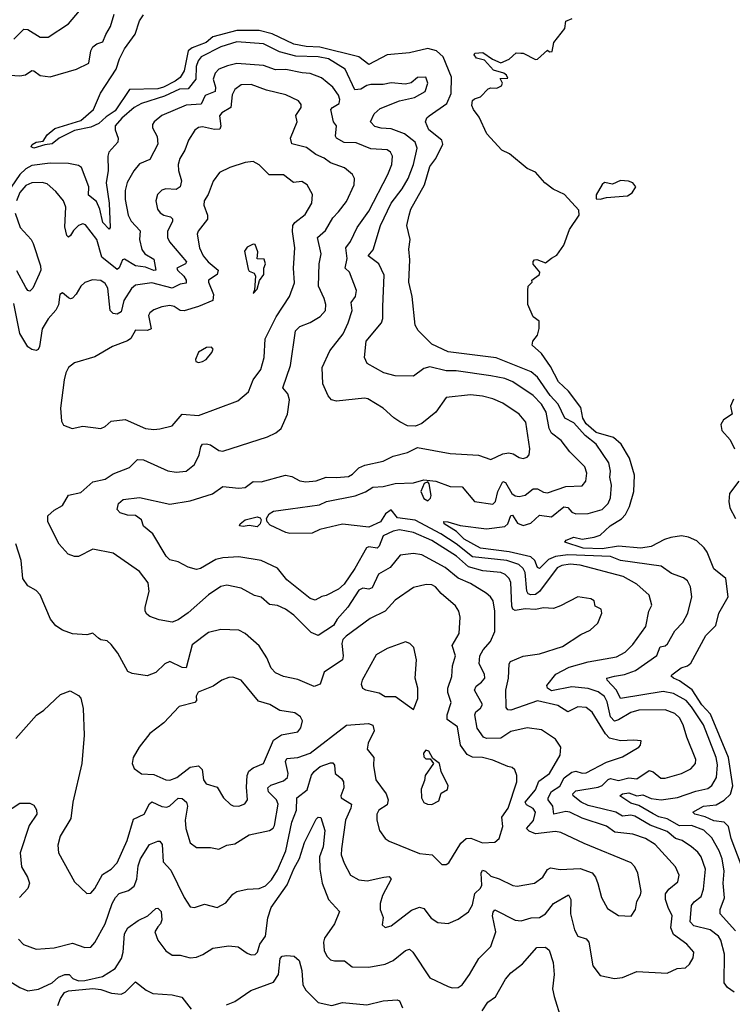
# Model space of a CAD drawing. Extents: x 1552294 to 1694791, y 811929 to 917222.
# Tile 169 of 256: x 1597985 to 1601495, y 867939 to 872788. Entities that reach past the tile are written whole.
import ezdxf

# ---------------------------------------------------------------- set-up
doc = ezdxf.new("R2010")
doc.units = 0

msp = doc.modelspace()

# ---------------------------------------------------------------- linework, layer by layer
at = {"layer": '0CON10XD'}
for points in [[(1597955, 872692), (1598005, 872740.5), (1598025, 872738.9), (1598085, 872702.1), (1598125, 872701.1), (1598225, 872766.9), (1598278.7, 872831.3)], [(1597936.2, 872515), (1597985, 872511), (1598013.3, 872516.7), (1598045, 872537.5), (1598055, 872536), (1598085, 872512.5), (1598135, 872506), (1598264, 872545), (1598325, 872574.4), (1598334.6, 872635), (1598344.5, 872655), (1598365, 872669.2), (1598395, 872678.8), (1598408.2, 872715), (1598432.5, 872755), (1598450.2, 872815)], [(1601510.7, 868300.7), (1601436.2, 868385), (1601436.1, 868405), (1601456.7, 868463.3), (1601449.5, 868535), (1601455.6, 868595), (1601445.6, 868655), (1601431.3, 868695), (1601395, 868759.3), (1601355, 868796), (1601295, 868818.5), (1601235, 868817.9), (1601175, 868852.2), (1601132.7, 868862.7), (1601106.2, 868876.2), (1601035, 868918.4), (1600995, 868928.8), (1600941.4, 868965), (1600955, 868975.8), (1600985, 868979.8), (1601025, 868966), (1601055, 868969.8), (1601095, 868951.6), (1601145, 868945.2), (1601225, 868957.3), (1601315, 868988.9), (1601375, 869001.4), (1601394, 869016), (1601416.8, 869055), (1601422.5, 869117.5), (1601416.2, 869155), (1601353.2, 869315), (1601295, 869404.2), (1601267.9, 869435), (1601205, 869469.3), (1601155, 869478.8), (1600945.3, 869445.3), (1600924.8, 869485), (1600878.9, 869535), (1600877.5, 869545), (1600914.5, 869555.5), (1600965, 869562.6), (1601018, 869582), (1601124, 869656), (1601140.4, 869699.6), (1601165.2, 869704.8), (1601176.6, 869713.4), (1601212.6, 869777.4), (1601251.5, 869818.5), (1601276.5, 869865), (1601295.3, 869945), (1601290, 869995), (1601273.9, 870023.9), (1601255, 870039.4), (1601195, 870061.1), (1601145, 870097.2), (1600945, 870124.8), (1600895, 870144.5), (1600685, 870152.5), (1600625, 870143.6), (1600590.3, 870129.7), (1600545, 870084.7), (1600535, 870090), (1600522.7, 870125), (1600502.9, 870142.9), (1600396.8, 870166.8), (1600255.4, 870185.4), (1600175, 870230), (1600136.5, 870266.5), (1600075.6, 870305), (1600074.1, 870315.9), (1600094.6, 870315.4), (1600155, 870296.9), (1600285, 870280.9), (1600375, 870291.2), (1600389.6, 870305), (1600405, 870345.8), (1600412.4, 870347.6), (1600437.8, 870307.8), (1600465, 870297), (1600502.4, 870307.6), (1600545, 870347.5), (1600605, 870338.9), (1600665, 870389.4), (1600685, 870385.3), (1600705, 870363.1), (1600725, 870354), (1600785, 870355.3), (1600855, 870375.9), (1600883.9, 870405), (1600895, 870433.8), (1600899.8, 870495), (1600892.1, 870535), (1600895.8, 870565), (1600886.5, 870605), (1600825, 870697.6), (1600770.1, 870740.1), (1600715, 870803.2), (1600670.3, 870825), (1600637.2, 870895), (1600597.8, 870937.8), (1600535, 871028.1), (1600505, 871053), (1600332.2, 871122.2), (1600095, 871151.9), (1600015, 871190.5), (1599947.6, 871257.6), (1599933.6, 871283.6), (1599917.8, 871425), (1599901.2, 871495), (1599907.3, 871605), (1599902.2, 871657.8), (1599907.8, 871705), (1599891.1, 871775), (1599902.7, 871825), (1599910.9, 871855), (1599978.2, 871975), (1600005.9, 872065), (1600035, 872104.4), (1600068.9, 872175), (1600063.8, 872195), (1600000, 872245), (1599984.5, 872285), (1599991.2, 872305), (1600001.5, 872315), (1600088.9, 872375), (1600110.5, 872425), (1600112.4, 872505), (1600070.2, 872605), (1600037.7, 872635), (1599995, 872645.6), (1599905, 872625.2), (1599795, 872614.1), (1599705, 872566.8), (1599655, 872604.5), (1599462.7, 872652.7), (1599396.4, 872656.4), (1599335, 872667.7), (1599229, 872719), (1599165, 872734.6), (1599055, 872734.7), (1598936.7, 872703.3), (1598902.5, 872675), (1598835, 872649.8), (1598814.9, 872635.1), (1598795, 872535.4), (1598775, 872504), (1598751.2, 872485), (1598692.9, 872455), (1598665, 872447.9), (1598525.4, 872444.6), (1598455, 872338.4), (1598409.9, 872310.1), (1598375, 872277.5), (1598335, 872259.2), (1598255, 872241.5), (1598179.4, 872205), (1598145, 872176.1), (1598107.9, 872172.1), (1598055, 872155.6), (1598041.4, 872161.4), (1598046.5, 872173.5), (1598065, 872184.5), (1598100.8, 872189.2), (1598119.7, 872220.3), (1598157.2, 872252.8), (1598285, 872291.5), (1598348.8, 872345), (1598383.3, 872426.7), (1598460, 872545), (1598475.8, 872595), (1598501.5, 872645), (1598553.2, 872716.8), (1598575, 872782), (1598595, 872811.4)], [(1601538.3, 868625), (1601490, 868755), (1601476, 868815), (1601455, 868835.8), (1601405, 868843), (1601362.2, 868862.2), (1601311.4, 868875), (1601300.8, 868885), (1601354.2, 868915), (1601415, 868920.9), (1601455, 868943.5), (1601486.6, 868973.4), (1601497.2, 869015), (1601476.4, 869155), (1601388, 869368), (1601345, 869413.4), (1601297.1, 869487.1), (1601235, 869531.9), (1601206, 869545), (1601193.3, 869555), (1601198.1, 869561.9), (1601243.4, 869596.6), (1601274.2, 869605.8), (1601290.5, 869619.5), (1601365, 869755.8), (1601414.4, 869805), (1601428.9, 869865), (1601475.5, 869945), (1601463.3, 870035), (1601404, 870084), (1601371.6, 870165), (1601357, 870187), (1601320.5, 870220.5), (1601279.9, 870239.9), (1601245, 870246.1), (1601192.4, 870237.6), (1601161.8, 870228.2), (1601096, 870194), (1601045.2, 870184.8), (1600934.8, 870194.8), (1600855, 870182.1), (1600761.2, 870185), (1600670, 870215), (1600676.7, 870225), (1600715, 870240), (1600755, 870228.8), (1600815, 870239.2), (1600845, 870249.1), (1600894.4, 870295), (1600949.9, 870330.1), (1600969.3, 870350.7), (1600989, 870391), (1601010, 870465), (1601014.2, 870545), (1600989, 870629), (1600947.3, 870697.3), (1600909.9, 870729.9), (1600823.8, 870755), (1600775, 870797), (1600758.8, 870825), (1600748.5, 870878.5), (1600687.9, 870957.9), (1600638.5, 871005), (1600599.2, 871079.2), (1600555, 871144), (1600510, 871185), (1600512.5, 871205), (1600536.4, 871233.6), (1600543.6, 871266.4), (1600543, 871303), (1600514.2, 871324.2), (1600487.5, 871385), (1600487.5, 871455), (1600490, 871475), (1600510, 871495), (1600507.5, 871505), (1600545, 871533.3), (1600546.7, 871545), (1600513.9, 871583.9), (1600513.6, 871596.4), (1600520, 871605), (1600533, 871607), (1600575, 871590), (1600605, 871613.3), (1600631.2, 871628.8), (1600665, 871676.7), (1600693.2, 871755), (1600741.1, 871825), (1600739.9, 871849.9), (1600667.8, 871927.8), (1600612.9, 871952.9), (1600572.5, 871985), (1600526.4, 872036.4), (1600484.5, 872054.5), (1600397.5, 872127.5), (1600360, 872145), (1600286.7, 872225), (1600248.3, 872308.3), (1600220, 872345), (1600212, 872365), (1600215, 872390), (1600225, 872398.8), (1600255, 872407.5), (1600293, 872447), (1600305, 872452.5), (1600335, 872451.2), (1600357.7, 872462.3), (1600362.5, 872475), (1600351.7, 872498.3), (1600390, 872500), (1600383.3, 872515), (1600370, 872525), (1600318.9, 872538.9), (1600275, 872588.9), (1600235, 872597.8), (1600224.3, 872615), (1600227.3, 872622.7), (1600266.1, 872626.1), (1600313.4, 872593.4), (1600355, 872575.8), (1600396.2, 872593.8), (1600430, 872625), (1600453.9, 872623.9), (1600465, 872623.3), (1600525, 872591.2), (1600535, 872593.3), (1600585, 872637.5), (1600595, 872630), (1600608.3, 872631.7), (1600616.7, 872675), (1600670, 872745), (1600675, 872780), (1600705.9, 872794.1)], [(1599774.1, 871375.9), (1599779.8, 871529.8), (1599754.5, 871585), (1599701.3, 871625), (1599725.3, 871655), (1599761.9, 871775), (1599815, 871883.8), (1599869, 871955), (1599898.7, 872005), (1599924.3, 872075), (1599942.9, 872155), (1599932.5, 872185), (1599880, 872225), (1599815, 872251), (1599765, 872253.3), (1599735, 872261.2), (1599713.3, 872285), (1599731.5, 872325), (1599759.9, 872350.1), (1599855, 872388), (1599930, 872405), (1599981.4, 872435), (1599995.6, 872475), (1599985, 872505.6), (1599945, 872502.9), (1599913.8, 872476.2), (1599885, 872470), (1599815, 872476.5), (1599775, 872468.6), (1599715, 872468.8), (1599695, 872464.1), (1599665, 872445.4), (1599635, 872442.1), (1599587.9, 872545), (1599505.4, 872595), (1599455, 872605.5), (1599345, 872609), (1599265, 872630.2), (1599185, 872669.1), (1599055, 872679), (1598975.6, 872655), (1598879.4, 872605), (1598863.3, 872585), (1598853.2, 872556.8), (1598853.1, 872495), (1598815, 872446.9), (1598772.1, 872445), (1598698.5, 872411.5), (1598585.4, 872374.6), (1598548.4, 872355), (1598487.2, 872302.8), (1598454.7, 872265), (1598454.7, 872245), (1598469.1, 872205), (1598467.3, 872185), (1598424.3, 872135.7), (1598418.6, 872115), (1598420, 872045), (1598411.3, 871985), (1598425.1, 871885), (1598429.6, 871765), (1598425, 871755.8), (1598395, 871788.9), (1598379, 871855), (1598362.2, 871892.2), (1598323.2, 871923.2), (1598324.8, 871965), (1598289.5, 872059.5), (1598275, 872069.1), (1598225, 872080.5), (1598135, 872081.6), (1598045, 872070.3), (1598015, 872053.1), (1597984.8, 872025), (1597902.6, 871905)], [(1597895, 868077.5), (1597985, 868022.2), (1598025, 868005.6), (1598076.6, 868013.4), (1598145, 868044.5), (1598175, 868071.8), (1598206.2, 868086.2), (1598228, 868085), (1598245.6, 868065), (1598275, 868054.5), (1598305, 868055.2), (1598393.3, 868075), (1598454.5, 868115), (1598486.7, 868165), (1598494.7, 868195), (1598500.9, 868285), (1598516.7, 868315), (1598568.3, 868351.7), (1598616.5, 868375), (1598655, 868410.6), (1598665, 868412.5), (1598681.1, 868395), (1598684.1, 868355), (1598678, 868335), (1598665, 868319.6), (1598650.4, 868295), (1598665.2, 868255.2), (1598705, 868201.4), (1598735, 868181.1), (1598775, 868181.4), (1598825, 868167.1), (1598855, 868171.4), (1598886.4, 868183.6), (1598936.7, 868215), (1599015, 868226.5), (1599060.9, 868220.9), (1599105, 868190), (1599125, 868183.1), (1599145, 868184.4), (1599156.4, 868195), (1599166.9, 868235), (1599196.4, 868275), (1599206.7, 868365), (1599223.4, 868415), (1599302.7, 868527.3), (1599335, 868606), (1599363.2, 868656.8), (1599387.1, 868735), (1599445, 868850), (1599455, 868860), (1599467.9, 868857.9), (1599487.2, 868795), (1599480.4, 868715), (1599461.4, 868665), (1599463.6, 868603.6), (1599475, 868536), (1599506.2, 868455), (1599559.4, 868395), (1599535.2, 868334.8), (1599486.7, 868265), (1599480.9, 868245), (1599483.8, 868203.8), (1599497.1, 868175), (1599515, 868158.1), (1599535, 868152.5), (1599585, 868152.9), (1599623.1, 868123.1), (1599705, 868121.2), (1599785, 868136.8), (1599824.8, 868155.2), (1599885, 868203.6), (1599905, 868210.6), (1599922.2, 868195), (1600005, 868069.4), (1600095, 868025.8), (1600115, 868020), (1600145, 868021.9), (1600164.2, 868035), (1600200.6, 868085), (1600246, 868165), (1600306, 868224), (1600330.4, 868295), (1600314.2, 868375), (1600317.1, 868392.9), (1600326, 868404), (1600425, 868353.3), (1600455, 868350.5), (1600505, 868364.7), (1600545, 868366.9), (1600575.2, 868384.8), (1600615, 868435.3), (1600687.8, 868477.8), (1600700, 868455), (1600698.1, 868385), (1600717.3, 868305), (1600735, 868274.5), (1600775, 868260.8), (1600788.9, 868245), (1600807.9, 868127.9), (1600845, 868080.8), (1600915, 868065.8), (1600955, 868070.6), (1601025, 868100.9), (1601175, 868092.2), (1601224.4, 868115.6), (1601265, 868118.1), (1601283.8, 868136.2), (1601302.8, 868167.2), (1601305.6, 868195), (1601271.9, 868235), (1601205, 868281.9), (1601192.2, 868315), (1601199.2, 868375), (1601178.6, 868415), (1601165.7, 868455), (1601166.5, 868483.5), (1601182.3, 868505), (1601227.4, 868542.6), (1601233.8, 868575), (1601215.4, 868615), (1601114.6, 868725), (1601067.8, 868755), (1601005, 868777.2), (1600916, 868786), (1600875, 868815.8), (1600755, 868856), (1600695, 868885.2), (1600675, 868888), (1600615.4, 868875.4), (1600610.4, 868915), (1600588.8, 868945), (1600588.1, 868955), (1600605, 868987.2), (1600645, 869013), (1600666.5, 869053.5), (1600705, 869081.9), (1600725, 869086.2), (1600755, 869077.5), (1600775, 869078.8), (1600875, 869131.4), (1600955, 869158.1), (1601035, 869204.3), (1601043.8, 869215), (1601046.7, 869236.7), (1601010.3, 869239.7), (1600945, 869236.4), (1600890.1, 869250.1), (1600870.9, 869270.9), (1600805, 869376.7), (1600775, 869401.2), (1600735, 869403.8), (1600685, 869379.2), (1600635, 869409.7), (1600535, 869433.2), (1600405, 869386.5), (1600388.9, 869388.9), (1600380.8, 869400.8), (1600379.5, 869485), (1600393.5, 869545), (1600395.3, 869614.7), (1600403.4, 869626.6), (1600465, 869653.9), (1600545.3, 869664.7), (1600659.4, 869700.6), (1600749.5, 869760.5), (1600795, 869781.1), (1600833.1, 869815), (1600853.1, 869865), (1600850, 869885), (1600820.3, 869900.3), (1600814, 869925), (1600798.8, 869935), (1600733.8, 869946.2), (1600649.5, 869900.5), (1600615, 869888.2), (1600565, 869890.5), (1600525, 869882.7), (1600475, 869886), (1600425, 869878.7), (1600414.8, 869885), (1600409.7, 869899.7), (1600405, 870016), (1600396.3, 870036.3), (1600376.3, 870056.3), (1600355, 870065.2), (1600266.2, 870073.8), (1600195, 870092.5), (1600135.8, 870145), (1600015, 870223.2), (1599925, 870262.4), (1599855, 870274.8), (1599825, 870269), (1599774.6, 870245.4), (1599755, 870195.6), (1599745, 870185.3), (1599705, 870191.6), (1599692.8, 870187.2), (1599636.2, 870085), (1599582.8, 870007.2), (1599555, 869983.5), (1599495, 869951.4), (1599472.5, 869947.5), (1599440.8, 869929.2), (1599415, 869936.5), (1599299.9, 870029.9), (1599255, 870087.2), (1599174.8, 870124.8), (1599065, 870141.8), (1598985, 870137.8), (1598951.1, 870128.9), (1598875, 870084.5), (1598855, 870080.6), (1598815, 870090.8), (1598765, 870117.8), (1598725, 870127.5), (1598705.6, 870145.6), (1598640, 870255), (1598595, 870294.2), (1598584.3, 870325), (1598555, 870346.5), (1598515, 870347.1), (1598478.9, 870358.9), (1598465.6, 870375), (1598471.1, 870405), (1598495, 870424.6), (1598575, 870434.5), (1598725, 870402), (1598825, 870418.5), (1598935, 870452.5), (1598985, 870489.5), (1599065, 870481.5), (1599095, 870484.6), (1599135, 870513.5), (1599175, 870511.2), (1599294.8, 870545.2), (1599325, 870538.4), (1599365, 870516.2), (1599395, 870511.1), (1599445, 870517.5), (1599494.7, 870535.3), (1599545, 870532.8), (1599605, 870538.7), (1599625, 870548.9), (1599655, 870580.6), (1599685.4, 870594.6), (1599775.8, 870614.2), (1599825, 870637.5), (1599895, 870655.6), (1599945, 870680.5), (1600105, 870651.8), (1600245, 870643.6), (1600305, 870621.4), (1600365, 870649.4), (1600395, 870654.4), (1600415, 870650), (1600445, 870631.4), (1600465, 870627.1), (1600485, 870633.1), (1600494.3, 870645), (1600498.1, 870675), (1600477.5, 870805), (1600445.7, 870845), (1600365, 870899.6), (1600315, 870921.3), (1600265, 870933.8), (1600205, 870939.6), (1600085, 870927.8), (1600034.3, 870855), (1599965, 870798.8), (1599935, 870786.7), (1599895, 870787.5), (1599857.1, 870807.1), (1599827, 870827), (1599775.4, 870875.4), (1599700.5, 870920.5), (1599683.7, 870923.7), (1599545, 870909.6), (1599520, 870915), (1599504.7, 870934.7), (1599478.2, 870995), (1599475.4, 871075), (1599512.5, 871157.5), (1599579, 871241), (1599602.5, 871295), (1599621.8, 871355), (1599617.1, 871395), (1599638.5, 871425), (1599643.9, 871453.9), (1599608.6, 871545), (1599588.6, 871565), (1599597.8, 871612.2), (1599591.5, 871665), (1599614.5, 871695), (1599647.5, 871765), (1599705, 871844.5), (1599798.8, 872025), (1599818.4, 872075), (1599821.8, 872115), (1599810.6, 872135), (1599795, 872146.2), (1599715, 872152.5), (1599642.1, 872182.1), (1599582.7, 872182.7), (1599545.4, 872205), (1599541.1, 872215), (1599545.3, 872265.3), (1599531.4, 872285), (1599518.2, 872345), (1599525, 872355.4), (1599558.6, 872375), (1599561.2, 872395), (1599555, 872415.7), (1599527.5, 872455), (1599471.2, 872501.2), (1599415, 872522.4), (1599376.7, 872526.7), (1599295, 872541.9), (1599245, 872541.5), (1599185, 872561.9), (1599055, 872572.1), (1599008.5, 872561.5), (1598966.3, 872543.7), (1598947.7, 872525), (1598938.1, 872495), (1598949.2, 872455), (1598947.1, 872435), (1598898.8, 872415), (1598878.5, 872371.5), (1598805, 872367.4), (1598685, 872316.2), (1598647.1, 872285), (1598638.9, 872271.1), (1598638.6, 872255), (1598662.4, 872212.4), (1598664.6, 872175), (1598625, 872099.2), (1598575, 872077.3), (1598546.9, 872043.1), (1598513.6, 871986.4), (1598504.1, 871945.9), (1598505, 871902.5), (1598519.1, 871825), (1598533.8, 871795), (1598578.3, 871748.3), (1598574.6, 871705.4), (1598586.2, 871656.2), (1598601.2, 871635), (1598645, 871608.6), (1598655, 871554.5), (1598645, 871552), (1598605, 871569.8), (1598555, 871576.2), (1598500.8, 871609.2), (1598490.9, 871605), (1598475, 871565.7), (1598465, 871557.5), (1598388.8, 871618.8), (1598365.2, 871705), (1598308.1, 871778.1), (1598295, 871782), (1598275, 871774.7), (1598250.1, 871749.9), (1598235, 871724.4), (1598225, 871716.9), (1598216.9, 871725), (1598207.2, 871767.2), (1598211.8, 871865), (1598201.2, 871895), (1598162.5, 871942.5), (1598119.4, 871979.4), (1598095, 871986.3), (1598045, 871984.4), (1598015, 871971), (1597985, 871936.5), (1597969.6, 871895)], [(1599054, 868494), (1599105, 868506.4), (1599165, 868508.8), (1599195, 868522), (1599225, 868552.3), (1599255, 868600), (1599295.6, 868695), (1599324.5, 868835.5), (1599347.5, 868895), (1599349.6, 868955), (1599400.8, 868995), (1599422.6, 869067.4), (1599435.4, 869085), (1599465, 869110), (1599515, 869128.2), (1599527.2, 869127.2), (1599535, 869116.7), (1599538.5, 869075), (1599570, 869050), (1599579.6, 869035), (1599580.7, 869005), (1599566.5, 868965), (1599568.1, 868955), (1599619.5, 868925), (1599616.6, 868905), (1599589.8, 868845), (1599570.4, 868705), (1599569.1, 868675), (1599583.3, 868633.3), (1599615, 868574.3), (1599655, 868551.5), (1599696.1, 868546.1), (1599778.8, 868565), (1599805, 868567.3), (1599814.4, 868555), (1599772.1, 868475), (1599760.5, 868435), (1599760, 868405), (1599775.5, 868365.5), (1599770.6, 868330.6), (1599785, 868317.5), (1599815, 868325.6), (1599915, 868402.1), (1599955, 868416.9), (1599975, 868411.1), (1600012.4, 868362.4), (1600045, 868341.9), (1600095, 868336.2), (1600145, 868358), (1600195, 868394), (1600215, 868428.8), (1600226.8, 868485), (1600255, 868511.2), (1600261.2, 868525), (1600257.5, 868585), (1600265, 868599.1), (1600280, 868595), (1600305, 868569.5), (1600347, 868557), (1600413.3, 868523.3), (1600435, 868520.5), (1600520.8, 868535), (1600562.2, 868565), (1600585, 868602.5), (1600599.2, 868610.8), (1600647, 868603), (1600745, 868607.3), (1600805.7, 868585.7), (1600821.2, 868565), (1600832.9, 868532.9), (1600850.8, 868465), (1600880.3, 868410.3), (1600935, 868375.8), (1600996.6, 868373.4), (1601018.9, 868405), (1601025.6, 868444.4), (1601042.9, 868477.1), (1601045.5, 868495), (1601030, 868585), (1601015.6, 868615), (1600997.1, 868635), (1600765, 868730), (1600650, 868785), (1600625, 868789), (1600525, 868778.4), (1600495, 868790.8), (1600481.6, 868805), (1600515.4, 868844.6), (1600525.8, 868885), (1600513.8, 868903.8), (1600481, 868921), (1600475.2, 868935), (1600526.1, 868995), (1600542.8, 869037.2), (1600594.7, 869075), (1600647.3, 869165), (1600650.6, 869205), (1600624.4, 869245), (1600555, 869290.4), (1600485, 869300.4), (1600405, 869282.9), (1600355, 869249.4), (1600285, 869247.1), (1600269.1, 869255), (1600238.2, 869298.2), (1600227, 869365), (1600231.3, 869378.7), (1600255, 869396.5), (1600264.6, 869415), (1600225.3, 869485), (1600233.1, 869505), (1600260.5, 869525), (1600275.4, 869545), (1600274.7, 869565), (1600248.8, 869615), (1600251.3, 869655), (1600268.5, 869685), (1600303.3, 869725), (1600324.6, 869775.4), (1600325.4, 869875), (1600316.9, 869925), (1600304.7, 869944.7), (1600282.8, 869962.8), (1600205, 870011.2), (1600145, 870037.2), (1600080.4, 870090.4), (1599965, 870151.8), (1599925, 870159.2), (1599858.9, 870151.1), (1599809.4, 870090.6), (1599753, 870057), (1599720.9, 869989.1), (1599705, 869983.4), (1599675, 869988.5), (1599655, 869978.8), (1599601.5, 869895), (1599548.1, 869835), (1599530.6, 869805), (1599455, 869755.4), (1599420.5, 869770.5), (1599334.7, 869854.7), (1599294.7, 869884.7), (1599255, 869902.7), (1599215, 869907.1), (1599175, 869944), (1599141.3, 869951.3), (1599075, 869988.1), (1599005, 870003.5), (1598975, 869996.4), (1598915, 869955.5), (1598815, 869866.2), (1598765, 869831.5), (1598735, 869820), (1598672.1, 869832.1), (1598625, 869848.1), (1598610.9, 869860.9), (1598603.3, 869875), (1598602.7, 869895), (1598622.5, 869972.5), (1598617.8, 870015), (1598575, 870070), (1598445, 870160), (1598345, 870179.5), (1598275, 870143.9), (1598255, 870143.8), (1598224, 870155), (1598179.5, 870205), (1598123.3, 870315), (1598122.9, 870345), (1598155, 870372.9), (1598195, 870396), (1598225, 870445.8), (1598285, 870458.9), (1598345, 870512.2), (1598405, 870524.7), (1598445, 870551.2), (1598525, 870581.8), (1598565, 870621.2), (1598595, 870619.7), (1598715, 870565.5), (1598755, 870560), (1598805.3, 870564.7), (1598845, 870597.1), (1598868.2, 870645), (1598876.5, 870685), (1598885, 870696.7), (1598905, 870699.2), (1598925, 870693.8), (1598965, 870666.5), (1598985, 870663.1), (1599205, 870732.9), (1599247, 870753), (1599272.9, 870775), (1599303.5, 870845), (1599313.6, 870915), (1599305, 870946), (1599280.6, 870975), (1599318.5, 871085), (1599343.9, 871255), (1599365, 871277.7), (1599415, 871297.1), (1599465, 871325.5), (1599491.8, 871355), (1599492.7, 871385), (1599484.5, 871415), (1599456.9, 871475), (1599460, 871585), (1599469.6, 871635), (1599451.5, 871715), (1599490.5, 871749.5), (1599527.5, 871812.5), (1599555, 871842.3), (1599595, 871891.9), (1599631.8, 871975), (1599633.5, 872005), (1599624.4, 872025), (1599585, 872058.2), (1599515, 872082.2), (1599485, 872106.6), (1599444.2, 872124.2), (1599398.3, 872158.3), (1599325, 872176), (1599319.1, 872205), (1599350.8, 872285), (1599345.6, 872315.6), (1599371.2, 872355), (1599370.8, 872370.8), (1599358.3, 872388.3), (1599295, 872418.5), (1599200.5, 872440.5), (1599125, 872468.2), (1599075, 872466.8), (1599045, 872444.4), (1599031.7, 872418.3), (1599025.2, 872354.8), (1598980.1, 872329.9), (1598968.9, 872315), (1598976.2, 872263.8), (1598971.3, 872248.7), (1598945, 872246.6), (1598885, 872260.4), (1598865, 872256.5), (1598846.9, 872243.1), (1598816, 872194), (1598798.5, 872145), (1598773.9, 872105), (1598766.1, 872075), (1598766.8, 872045), (1598781.1, 871995), (1598775.2, 871964.8), (1598755, 871951.9), (1598705, 871954.6), (1598685, 871948.2), (1598662.7, 871927.3), (1598655.5, 871895), (1598663.8, 871855), (1598675.9, 871835.9), (1598694, 871825), (1598727.3, 871817.3), (1598736.9, 871806.9), (1598737.1, 871795), (1598713.1, 871745), (1598712.7, 871715), (1598723.2, 871693.2), (1598807.2, 871595), (1598801.9, 871585), (1598759.4, 871565), (1598762.2, 871555), (1598792.7, 871525), (1598804.7, 871505), (1598805, 871490.6), (1598774.4, 871485), (1598735, 871465.6), (1598635, 871492.2), (1598555, 871480.3), (1598535, 871464.5), (1598497.1, 871405), (1598485, 871349.4), (1598465, 871337.2), (1598445, 871340.8), (1598430, 871355), (1598418.9, 871465), (1598405, 871489.1), (1598385, 871502.9), (1598342.7, 871507.3), (1598305, 871494.2), (1598285, 871476), (1598263.6, 871436.4), (1598245, 871416.2), (1598235, 871413.3), (1598225, 871418.8), (1598195, 871443.3), (1598182.5, 871435), (1598175.7, 871384.3), (1598162.4, 871357.6), (1598125, 871314.3), (1598094.6, 871265), (1598082.1, 871177.9), (1598075, 871164), (1598065, 871159.2), (1598045, 871162.9), (1598025, 871177.5), (1597985, 871241.8), (1597955, 871390)], [(1598645, 870768.9), (1598675, 870772.5), (1598735, 870787.8), (1598785, 870844.6), (1598865, 870839.1), (1599058.5, 870911.5), (1599111.1, 870955), (1599134.4, 871015), (1599172.1, 871065), (1599189.3, 871125), (1599194.3, 871215.7), (1599247.7, 871325), (1599313.8, 871425), (1599337.7, 871492.3), (1599332.9, 871565), (1599340.9, 871665), (1599329, 871745), (1599330.3, 871775), (1599340.5, 871789.5), (1599391.3, 871828.7), (1599424.5, 871885), (1599427.5, 871927.5), (1599401.4, 871975), (1599375, 871990.4), (1599333.9, 871986.1), (1599285, 872023.3), (1599213.6, 872023.6), (1599165, 872073.8), (1599135, 872088.8), (1599095, 872084.2), (1599019.5, 872060.5), (1598968.8, 872035), (1598937.6, 871992.4), (1598913.5, 871926.5), (1598893.6, 871895), (1598891.8, 871875), (1598910, 871825), (1598910, 871805), (1598863.4, 871746.6), (1598858.2, 871731.8), (1598870.8, 871665), (1598888.9, 871625), (1598913.3, 871595), (1598961.8, 871555), (1598956.9, 871533.1), (1598915.3, 871504.7), (1598914.1, 871495), (1598939.2, 871435), (1598936.4, 871405), (1598865, 871375.3), (1598795, 871354.7), (1598775, 871355.9), (1598745, 871374.6), (1598725, 871379.6), (1598685, 871373.8), (1598645, 871359.5), (1598625.4, 871344.6), (1598619.2, 871330.8), (1598631.8, 871265), (1598613.6, 871256.4), (1598555, 871259.1), (1598531.4, 871218.6), (1598515, 871206.1), (1598441.7, 871178.3), (1598355, 871128), (1598255, 871098.1), (1598225.7, 871075), (1598211.5, 871048.5), (1598203.3, 871015), (1598185.7, 870875), (1598191.2, 870811.2), (1598201.2, 870791.2), (1598243.9, 870773.9), (1598295, 870786), (1598385, 870774), (1598405, 870783.8), (1598435, 870811.2), (1598505, 870819.4), (1598605, 870774.4), (1598645, 870768.9)], [(1600845, 871903.8), (1600875, 871912), (1600978.9, 871921.1), (1601001.5, 871935), (1601020, 871965), (1601005.5, 871985), (1600983.3, 871993.3), (1600945, 871995.3), (1600905, 871978.5), (1600865, 871985.3), (1600853.4, 871976.6), (1600824.7, 871925), (1600825.3, 871905.3), (1600845, 871903.8)], [(1597963, 871835), (1597987.4, 871765), (1598041.6, 871705), (1598051.8, 871685), (1598087.5, 871575), (1598088.4, 871555), (1598080.3, 871535), (1598050, 871465), (1598035, 871451.4), (1598025, 871454.4), (1598015, 871469.4), (1597971.3, 871551.3)], [(1599135, 871440), (1599155, 871460), (1599166.7, 871503.3), (1599187.3, 871532.7), (1599186.7, 871565), (1599196, 871585), (1599188.3, 871608.3), (1599155, 871610), (1599157.1, 871645), (1599145, 871680), (1599135, 871682.5), (1599105, 871667.5), (1599092.5, 871647.5), (1599109.7, 871559.7), (1599115, 871550), (1599139.5, 871539.5), (1599146.7, 871525), (1599141.7, 871458.3), (1599135, 871440)], [(1601505, 867998.5), (1601471.1, 868021.1), (1601454.6, 868044.6), (1601456.9, 868185), (1601439, 868255), (1601427.9, 868275), (1601386.7, 868305), (1601305, 868325.8), (1601287.1, 868345), (1601294.2, 868425.8), (1601306.9, 868443.1), (1601341.2, 868468.8), (1601354.2, 868505), (1601363, 868605), (1601342.2, 868665), (1601325, 868688.5), (1601294, 868714), (1601248.1, 868745), (1601215, 868756), (1601175, 868789.8), (1601091.3, 868821.3), (1601015, 868866), (1600995, 868870.6), (1600955, 868865.8), (1600922.2, 868885), (1600855, 868901.4), (1600785, 868918.2), (1600751.2, 868935), (1600711.5, 868965), (1600710.3, 868975), (1600725, 868990), (1600835, 869007.4), (1600855, 869016.7), (1600883.5, 869046.5), (1600895, 869050.5), (1600935, 869041.2), (1600985, 869054), (1601025, 869049.8), (1601085, 869090.2), (1601105, 869084.2), (1601142.6, 869052.6), (1601165, 869053.1), (1601245, 869075.4), (1601291.6, 869098.4), (1601314.6, 869125), (1601315.4, 869145), (1601270.6, 869255), (1601253.4, 869315), (1601235, 869349.6), (1601211.7, 869371.7), (1601165, 869388.2), (1601035, 869388.1), (1600995, 869375.8), (1600935, 869339.6), (1600915, 869333.8), (1600895.1, 869355.1), (1600879.1, 869429.1), (1600866.2, 869455), (1600835, 869477.4), (1600785, 869493.3), (1600705, 869502.2), (1600605, 869482.8), (1600584.6, 869495), (1600582, 869508), (1600625.6, 869565), (1600691.7, 869598.3), (1600785, 869626.1), (1600925, 869650.5), (1600967.2, 869672.8), (1601005, 869711.1), (1601070, 869800), (1601084.8, 869875.2), (1601099.6, 869905), (1601085, 869953.8), (1601025, 870007.5), (1600957.5, 870045), (1600745, 870101.1), (1600695.9, 870105.9), (1600655, 870099.6), (1600632.5, 870087.5), (1600545, 869971.2), (1600525, 869957.2), (1600502, 869955), (1600490.3, 869960.3), (1600483.2, 869973.2), (1600475.1, 870065.1), (1600465.1, 870085.1), (1600444.2, 870104.2), (1600385, 870124.6), (1600215, 870143.1), (1600135, 870206.2), (1600059.8, 870255), (1599932.6, 870322.6), (1599845.8, 870335), (1599815, 870373.8), (1599786.5, 870353.5), (1599761.5, 870315), (1599705, 870289.2), (1599575, 870302.9), (1599462.9, 870277.1), (1599425, 870258.9), (1599315, 870258.1), (1599295, 870261.9), (1599219.1, 870299.1), (1599203.1, 870315), (1599201.3, 870331.3), (1599213.3, 870355), (1599235, 870367.1), (1599319.4, 870379.4), (1599461.1, 870398.9), (1599495.7, 870414.3), (1599637.2, 870442.8), (1599687.9, 870462.1), (1599725, 870486.1), (1599775, 870488.4), (1599835, 870503.7), (1599925, 870507.6), (1599975, 870521.5), (1600035, 870515.6), (1600105, 870488.9), (1600165, 870486.9), (1600225, 870415.5), (1600315, 870402.7), (1600328.8, 870415), (1600339.8, 870465), (1600365, 870514.1), (1600378.5, 870508.5), (1600409.2, 870455), (1600425, 870443.5), (1600445, 870439.3), (1600475, 870446.8), (1600515, 870476.9), (1600535, 870478.2), (1600565, 870460.7), (1600585, 870457.5), (1600675, 870488.2), (1600755, 870492.1), (1600774.2, 870515.8), (1600778.7, 870555), (1600769.2, 870585), (1600695, 870660), (1600652.7, 870715), (1600605, 870751.2), (1600593.3, 870775), (1600578, 870855), (1600554.8, 870895), (1600515, 870937.2), (1600414.4, 871005), (1600375, 871020.8), (1600305, 871034.7), (1600135, 871058.3), (1600085, 871058.6), (1600005, 871077.5), (1599975, 871070.4), (1599925, 871032.7), (1599835, 871033.3), (1599778.2, 871048.2), (1599695.7, 871095), (1599683.1, 871125), (1599691.8, 871205), (1599767.1, 871295), (1599773.5, 871316.5), (1599774.1, 871375.9)], [(1598865, 871100), (1598885, 871103.8), (1598903.3, 871115), (1598930.7, 871149.3), (1598937.5, 871165), (1598930, 871175), (1598905, 871173.3), (1598865, 871150), (1598850, 871115), (1598852.5, 871105), (1598865, 871100)], [(1601500.5, 870919.5), (1601485.6, 870885), (1601494.2, 870845), (1601452.2, 870817.8), (1601439.4, 870795), (1601443.8, 870765), (1601485, 870718.1), (1601505.9, 870675)], [(1599995, 870418.6), (1600008.1, 870431.9), (1600011.4, 870445), (1600002.7, 870502.7), (1599995, 870511.8), (1599977, 870503), (1599961, 870465), (1599975, 870430), (1599995, 870418.6)], [(1601527.8, 870515), (1601481.1, 870455), (1601477.6, 870415), (1601483.5, 870383.5), (1601511, 870331)], [(1599155, 870290), (1599115, 870296.9), (1599085, 870291.5), (1599067.5, 870295), (1599070, 870305), (1599096, 870325), (1599155, 870340), (1599169.2, 870335), (1599174.3, 870325), (1599170, 870305), (1599155, 870290)], [(1597965, 869248), (1598067.9, 869362.1), (1598103.4, 869386.6), (1598185.9, 869464.1), (1598233, 869483), (1598275, 869460), (1598285.8, 869445.8), (1598297.8, 869395), (1598301.8, 869265), (1598290, 869125), (1598246.1, 868935), (1598235.8, 868854.2), (1598183.7, 868766.3), (1598173.2, 868723.2), (1598175.7, 868685), (1598255, 868541.2), (1598315, 868483.8), (1598335, 868486.7), (1598355, 868508.8), (1598392, 868578), (1598435.8, 868604.2), (1598464, 868636), (1598514.7, 868745.3), (1598545, 868850), (1598597.1, 868875), (1598623.6, 868926.4), (1598635, 868935.4), (1598685, 868912.3), (1598709.6, 868909.6), (1598725, 868915.4), (1598765, 868954.6), (1598785, 868952.5), (1598806.4, 868935), (1598811.1, 868915), (1598800.3, 868845), (1598803.3, 868805), (1598824, 868734), (1598855, 868711.4), (1598925, 868710.8), (1598965, 868702.5), (1599005, 868722.5), (1599045, 868728.5), (1599115, 868773.1), (1599215, 868794.6), (1599233.3, 868806.7), (1599240.1, 868819.9), (1599258.4, 868925), (1599250, 868945), (1599210.6, 868985), (1599207.1, 869005), (1599221.9, 869018.1), (1599285, 869038.6), (1599304.7, 869055), (1599307.3, 869075), (1599293.5, 869135), (1599300, 869150), (1599355, 869154.3), (1599415, 869176.3), (1599595, 869312.8), (1599702.3, 869322.3), (1599725, 869313.1), (1599730.3, 869285), (1599701.1, 869225), (1599696.9, 869195), (1599729.1, 869155), (1599727.3, 869115), (1599739.1, 869045), (1599789.7, 868975), (1599800.4, 868945), (1599795, 868921.4), (1599754.3, 868895), (1599743.3, 868875), (1599743.5, 868845), (1599757.5, 868795), (1599785, 868756), (1599805, 868742.5), (1599955, 868681.5), (1600016.7, 868675), (1600065, 868627.5), (1600085, 868626.7), (1600098.8, 868635), (1600158.2, 868731.8), (1600184.1, 868755.9), (1600206.4, 868756.4), (1600265, 868733.5), (1600325, 868738), (1600346.2, 868755), (1600364.4, 868815), (1600360.2, 868859.8), (1600391.5, 868905), (1600434.5, 869035), (1600433.1, 869065), (1600423.2, 869093.2), (1600410, 869105), (1600389.4, 869109.4), (1600315, 869141.8), (1600264.7, 869154.7), (1600215, 869156.5), (1600188.9, 869168.9), (1600157, 869215), (1600141.8, 869305), (1600091, 869341), (1600090.6, 869365), (1600110.6, 869425), (1600094.3, 869475), (1600094.4, 869495), (1600113.8, 869553.8), (1600116.5, 869605), (1600131.1, 869655), (1600115.3, 869705), (1600150.5, 869765), (1600154.5, 869845), (1600148.2, 869875), (1600131.7, 869901.7), (1600061.2, 869961.2), (1600032.9, 869995), (1600015, 870004.6), (1599986.6, 870006.6), (1599925, 869991.8), (1599835, 869929.1), (1599785, 869874.6), (1599711.9, 869838.1), (1599592.5, 869752.5), (1599577.1, 869735), (1599571.1, 869715), (1599578.4, 869655), (1599574.6, 869635), (1599485.4, 869575), (1599465, 869515.7), (1599435, 869503.2), (1599355, 869538.9), (1599285, 869553.6), (1599245, 869570.6), (1599223.6, 869593.6), (1599202.2, 869645), (1599165, 869704.5), (1599095, 869765.5), (1599065, 869780.9), (1598975, 869784.6), (1598915, 869770), (1598835, 869709.4), (1598805, 869595.8), (1598785, 869598.2), (1598725, 869627.1), (1598699.4, 869615), (1598655, 869573.3), (1598613.2, 869556.8), (1598538.3, 869568.3), (1598517.6, 869577.6), (1598467.9, 869667.9), (1598435, 869711.2), (1598415, 869728.8), (1598385, 869733.8), (1598372.3, 869742.3), (1598345, 869766.7), (1598315, 869758.8), (1598245, 869763.8), (1598195, 869781.2), (1598163.4, 869803.4), (1598136, 869835), (1598085.5, 869955.5), (1598065, 869976), (1598025, 870000), (1598000, 870035), (1597991.1, 870125), (1597965, 870206.7)], [(1599925, 869390), (1599945.7, 869445), (1599945.5, 869495), (1599932.5, 869545), (1599939.4, 869635), (1599925.7, 869695.7), (1599906.7, 869715), (1599885, 869723.8), (1599795, 869690.6), (1599740.2, 869659.8), (1599671.4, 869535), (1599667.5, 869515), (1599674, 869495), (1599687.9, 869487.9), (1599755, 869473.3), (1599785, 869454.6), (1599835.3, 869455.3), (1599925, 869390)], [(1599065, 868914.4), (1599093.4, 868926.6), (1599107.1, 868945), (1599101.4, 869008.6), (1599105.8, 869065), (1599113.8, 869086.2), (1599135, 869103.6), (1599185.6, 869125), (1599235, 869239.3), (1599275, 869265.6), (1599355, 869281.2), (1599369.5, 869300.5), (1599378, 869335), (1599368.8, 869355), (1599340, 869375), (1599266.2, 869386.2), (1599216.7, 869415), (1599161, 869431), (1599075, 869535.7), (1599035, 869550), (1599015, 869548), (1598981.2, 869535), (1598938, 869505), (1598864.1, 869475.9), (1598853.3, 869456.7), (1598855.5, 869435), (1598846.7, 869425), (1598770.8, 869405), (1598694, 869325), (1598625, 869273.1), (1598572.9, 869205), (1598544.4, 869155), (1598539.2, 869125), (1598549.2, 869099.2), (1598584.5, 869074.5), (1598645, 869070.5), (1598705, 869044.5), (1598725, 869042.1), (1598758.1, 869055), (1598824, 869106), (1598865, 869112.7), (1598883.2, 869095), (1598890.8, 869045), (1598902.9, 869025), (1598957.3, 869007.3), (1598988, 868955), (1599022.4, 868922.4), (1599035.8, 868915.8), (1599065, 868914.4)], [(1600015, 868923.3), (1600049.3, 868940.7), (1600061.7, 868978.3), (1600093, 868997), (1600096.2, 869015), (1600060.8, 869085), (1600053.3, 869125), (1600020, 869150), (1600000, 869185), (1599985, 869190), (1599973.8, 869175), (1599975, 869157.5), (1599985, 869147.5), (1600007.5, 869147.5), (1600022.5, 869125), (1599982.5, 869065), (1599979.3, 869040.7), (1599961.9, 868998.1), (1599963.3, 868955), (1599975, 868933.3), (1599994, 868924), (1600015, 868923.3)], [(1597905, 868876.9), (1597985, 868928.6), (1598035, 868930), (1598055, 868918.8), (1598067.2, 868897.2), (1598068.5, 868875), (1598031.2, 868818.8), (1597986.2, 868685), (1597993.6, 868615), (1598022.5, 868565), (1598032.5, 868535), (1598025, 868509.2), (1597984.4, 868465)], [(1597979.4, 868259.4), (1598003.8, 868233.8), (1598065, 868210), (1598155, 868216.5), (1598245, 868240.4), (1598305, 868218.2), (1598335, 868220), (1598355, 868243.1), (1598405.2, 868334.8), (1598440.4, 868435), (1598456.9, 868465), (1598475, 868483.8), (1598520.6, 868499.4), (1598549, 868521), (1598562.5, 868555), (1598569, 868621), (1598580.5, 868655), (1598624.7, 868725.3), (1598665, 868742.5), (1598675, 868742), (1598686.2, 868726.2), (1598691.1, 868641.1), (1598728.7, 868598.7), (1598794.3, 868464.3), (1598825, 868419.2), (1598845, 868415.7), (1598895, 868431.9), (1598956.7, 868415), (1599000.9, 868439.1), (1599035, 868481.9), (1599054, 868494)], [(1600263.3, 867906.7), (1600291.6, 867948.4), (1600329.4, 867975), (1600378.3, 868061.7), (1600405, 868094.4), (1600462.3, 868137.7), (1600532.1, 868217.9), (1600575, 868220.6), (1600592.9, 868205), (1600613.5, 868145), (1600617.1, 868085), (1600609.7, 868015), (1600617.1, 867977.1), (1600652.5, 867865)], [(1599003.6, 867936.4), (1599045, 867952.2), (1599122.8, 868007.2), (1599235, 868047.7), (1599259.2, 868085), (1599268.2, 868165), (1599278.1, 868175), (1599301, 868179), (1599337.5, 868175), (1599361.4, 868155), (1599374.1, 868105), (1599379, 868035), (1599395, 868007.7), (1599455, 867948.1), (1599522.7, 867932.7), (1599575, 867948.2), (1599695, 867935.5), (1599774.6, 867955.4), (1599845, 867960.8), (1599856.5, 867956.5), (1599870.7, 867920.7)], [(1598172.4, 867932.4), (1598185, 867967.3), (1598205, 867997), (1598225, 868004.3), (1598345, 868016.5), (1598385, 868011.3), (1598436.8, 867993.2), (1598485, 867989.2), (1598505, 867999.1), (1598555, 868048.6), (1598607.6, 868007.6), (1598641.2, 867991.2), (1598735.3, 867985.3), (1598783.8, 867973.8), (1598830, 867915)]]:
    msp.add_lwpolyline(points, dxfattribs=at)

doc.saveas('drawing.dxf')
